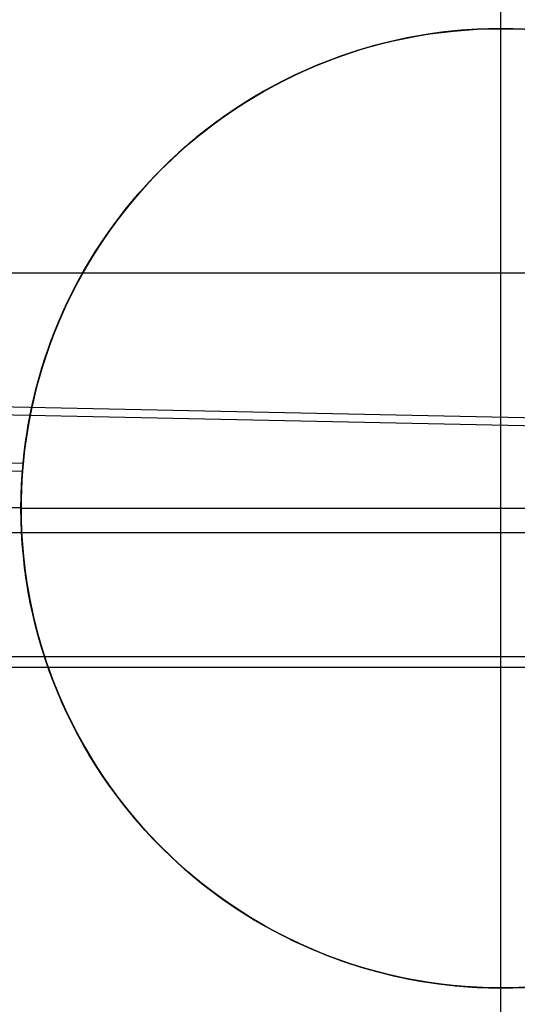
# Model space of a CAD drawing. Header units: millimetres. Extents: x -653 to -103, y 0 to 350.
# Tile 92 of 112: x -240.41 to -237.82, y 332.19 to 337.32. Entities that reach past the tile are written whole.
import ezdxf

# ---------------------------------------------------------------- set-up
doc = ezdxf.new("R2010")
doc.units = ezdxf.units.MM
doc.layers.add('Level Side Table Ferm Living', color=7, linetype='Continuous', true_color=0x000000)

msp = doc.modelspace()

# ---------------------------------------------------------------- linework, layer by layer
at = {"layer": 'Level Side Table Ferm Living'}
for p, q in [((-237.9068, 327.1479, -5.8229), (-237.9068, 342.1479, -5.8229)), ((-531.9422, 341.3751, 15.9983), (-223.8951, 334.9575, 15.9983)), ((-531.943, 341.3335, 13.9987), (-223.896, 334.9158, 13.9987)), ((-515.8515, 340.7482, 2.0013), (-240.3957, 335.0095, 2.0013)), ((-515.8792, 340.7071, 0.0017), (-240.3993, 334.968, 0.0017)), ((-238.2862, 337.2452, 2.1752), (-238.3716, 337.2306, 2.1752)), ((-238.3396, 337.2366, -0.4378), (-238.2787, 337.2465, -0.4345)), ((-238.3378, 337.2367, 2.3964), (-238.2769, 337.2466, 2.4007)), ((-238.2754, 337.2469, 0.296), (-238.3362, 337.237, 0.2929)), ((-238.2314, 337.253, 7.1752), (-238.3172, 337.2403, 7.1752)), ((-238.2314, 337.253, 2.1752), (-238.3172, 337.2403, 2.1752)), ((-238.2004, 337.2569, 2.1752), (-238.2862, 337.2452, 2.1752)), ((-238.2787, 337.2465, -0.4345), (-238.2175, 337.2549, -0.4316)), ((-238.2769, 337.2466, 2.4007), (-238.2156, 337.255, 2.4044)), ((-238.2144, 337.2552, 0.2987), (-238.2754, 337.2469, 0.296)), ((-238.1451, 337.2628, 7.1752), (-238.2314, 337.253, 7.1752)), ((-238.1451, 337.2628, 2.1752), (-238.2314, 337.253, 2.1752)), ((-238.2175, 337.2549, -0.4316), (-238.156, 337.2618, -0.4292)), ((-238.2156, 337.255, 2.4044), (-238.1541, 337.2619, 2.4076)), ((-238.1531, 337.262, 0.301), (-238.2144, 337.2552, 0.2987)), ((-238.1142, 337.2656, 2.1752), (-238.2004, 337.2569, 2.1752)), ((-238.156, 337.2618, -0.4292), (-238.0941, 337.2672, -0.4273)), ((-238.1541, 337.2619, 2.4076), (-238.0924, 337.2673, 2.4101)), ((-238.0917, 337.2673, 0.3028), (-238.1531, 337.262, 0.301)), ((-238.0586, 337.2696, 7.1752), (-238.1451, 337.2628, 7.1752)), ((-238.0586, 337.2696, 2.1752), (-238.1451, 337.2628, 2.1752)), ((-238.0278, 337.2712, 2.1752), (-238.1142, 337.2656, 2.1752)), ((-238.0941, 337.2672, -0.4273), (-238.0319, 337.2711, -0.4259)), ((-238.0924, 337.2673, 2.4101), (-238.0307, 337.2711, 2.4121)), ((-238.0301, 337.2711, 0.3043), (-238.0917, 337.2673, 0.3028)), ((-237.9719, 337.2733, 7.1752), (-238.0586, 337.2696, 7.1752)), ((-237.9719, 337.2733, 2.1752), (-238.0586, 337.2696, 2.1752)), ((-238.0319, 337.2711, -0.4259), (-237.9695, 337.2734, -0.4251)), ((-238.0307, 337.2711, 2.4121), (-237.9688, 337.2734, 2.4135)), ((-237.9685, 337.2734, 0.3053), (-238.0301, 337.2711, 0.3043)), ((-237.9413, 337.2739, 2.1752), (-238.0278, 337.2712, 2.1752)), ((-237.8851, 337.2741, 7.1752), (-237.9719, 337.2733, 7.1752)), ((-237.8851, 337.2741, 2.1752), (-237.9719, 337.2733, 2.1752)), ((-237.9695, 337.2734, -0.4251), (-237.9068, 337.2742, -0.4248)), ((-237.9688, 337.2734, 2.4135), (-237.9068, 337.2742, 2.4143)), ((-237.9068, 337.2742, 0.3059), (-237.9685, 337.2734, 0.3053)), ((-237.8547, 337.2736, 2.1752), (-237.9413, 337.2739, 2.1752)), ((-237.9068, 337.2742, -0.4248), (-237.8442, 337.2734, -0.4251)), ((-237.9068, 337.2742, 7.1752), (-237.9068, 337.2742, -0.4248)), ((-237.9068, 332.2742, 7.1752), (-237.9068, 337.2742, 7.1752)), ((-237.8452, 337.2734, 0.306), (-237.9068, 337.2742, 0.3059)), ((-237.9068, 337.2742, 2.4143), (-237.845, 337.2734, 2.4146)), ((-237.9068, 337.2742, 2.4143), (-237.9068, 337.2742, 0.3059)), ((-237.7984, 337.2718, 7.1752), (-237.8851, 337.2741, 7.1752)), ((-237.7984, 337.2718, 2.1752), (-237.8851, 337.2741, 2.1752)), ((-237.7682, 337.2703, 2.1752), (-237.8547, 337.2736, 2.1752)), ((-237.7836, 337.2711, 0.3057), (-237.8452, 337.2734, 0.306)), ((-237.845, 337.2734, 2.4146), (-237.7831, 337.2711, 2.4142)), ((-237.8442, 337.2734, -0.4251), (-237.7817, 337.2711, -0.4259)), ((-238.5788, 337.1825, -0.4557), (-238.5197, 337.1982, -0.4506)), ((-238.5784, 337.1823, 2.374), (-238.5189, 337.1981, 2.3803)), ((-238.5168, 337.1986, 0.2813), (-238.5763, 337.1829, 0.2767)), ((-238.4873, 337.2059, 7.1752), (-238.5713, 337.1842, 7.1752)), ((-238.4873, 337.2059, 2.1752), (-238.5713, 337.1842, 2.1752)), ((-238.4564, 337.213, 2.1752), (-238.5405, 337.1925, 2.1752)), ((-238.5197, 337.1982, -0.4506), (-238.4601, 337.2124, -0.4459)), ((-238.5189, 337.1981, 2.3803), (-238.4589, 337.2125, 2.3862)), ((-238.457, 337.2129, 0.2855), (-238.5168, 337.1986, 0.2813)), ((-238.4025, 337.2245, 7.1752), (-238.4873, 337.2059, 7.1752)), ((-238.4025, 337.2245, 2.1752), (-238.4873, 337.2059, 2.1752)), ((-238.4601, 337.2124, -0.4459), (-238.4, 337.2253, -0.4416)), ((-238.4589, 337.2125, 2.3862), (-238.3985, 337.2253, 2.3915)), ((-238.3967, 337.2257, 0.2894), (-238.457, 337.2129, 0.2855)), ((-238.3716, 337.2306, 2.1752), (-238.4564, 337.213, 2.1752)), ((-238.3172, 337.2403, 7.1752), (-238.4025, 337.2245, 7.1752)), ((-238.3172, 337.2403, 2.1752), (-238.4025, 337.2245, 2.1752)), ((-238.4, 337.2253, -0.4416), (-238.3396, 337.2366, -0.4378)), ((-238.3985, 337.2253, 2.3915), (-238.3378, 337.2367, 2.3964)), ((-238.3362, 337.237, 0.2929), (-238.3967, 337.2257, 0.2894)), ((-238.7064, 337.1429, 2.1752), (-238.7879, 337.1138, 2.1752)), ((-238.7541, 337.1262, 2.3522), (-238.6961, 337.1463, 2.3599)), ((-238.7533, 337.1268, -0.4732), (-238.6957, 337.1468, -0.467)), ((-238.6938, 337.1471, 0.2665), (-238.7518, 337.1271, 0.2609)), ((-238.6546, 337.1597, 7.1752), (-238.7369, 337.1323, 7.1752)), ((-238.6546, 337.1597, 2.1752), (-238.7369, 337.1323, 2.1752)), ((-238.6239, 337.1691, 2.1752), (-238.7064, 337.1429, 2.1752)), ((-238.6961, 337.1463, 2.3599), (-238.6375, 337.165, 2.3671)), ((-238.6957, 337.1468, -0.467), (-238.6375, 337.1653, -0.4611)), ((-238.6353, 337.1657, 0.2717), (-238.6938, 337.1471, 0.2665)), ((-238.5713, 337.1842, 7.1752), (-238.6546, 337.1597, 7.1752)), ((-238.5713, 337.1842, 2.1752), (-238.6546, 337.1597, 2.1752)), ((-238.6375, 337.1653, -0.4611), (-238.5788, 337.1825, -0.4557)), ((-238.6375, 337.165, 2.3671), (-238.5784, 337.1823, 2.374)), ((-238.5763, 337.1829, 0.2767), (-238.6353, 337.1657, 0.2717)), ((-238.5405, 337.1925, 2.1752), (-238.6239, 337.1691, 2.1752)), ((-238.8183, 337.1021, 7.1752), (-238.8985, 337.0691, 7.1752)), ((-238.8183, 337.1021, 2.1752), (-238.8985, 337.0691, 2.1752)), ((-238.8686, 337.0818, 2.3356), (-238.8116, 337.1047, 2.3441)), ((-238.7879, 337.1138, 2.1752), (-238.8684, 337.0819, 2.1752)), ((-238.8669, 337.0828, -0.4866), (-238.8104, 337.1055, -0.4797)), ((-238.8093, 337.1056, 0.255), (-238.8663, 337.0827, 0.2488)), ((-238.7369, 337.1323, 7.1752), (-238.8183, 337.1021, 7.1752)), ((-238.7369, 337.1323, 2.1752), (-238.8183, 337.1021, 2.1752)), ((-238.8116, 337.1047, 2.3441), (-238.7541, 337.1262, 2.3522)), ((-238.8104, 337.1055, -0.4797), (-238.7533, 337.1268, -0.4732)), ((-238.7518, 337.1271, 0.2609), (-238.8093, 337.1056, 0.255)), ((-238.9478, 337.0472, 2.1752), (-239.0259, 337.0098, 2.1752)), ((-238.9806, 337.0319, 2.3176), (-238.9249, 337.0575, 2.3268)), ((-238.9228, 337.0585, 0.2423), (-238.9785, 337.0328, 0.2356)), ((-238.9782, 337.0333, -0.5012), (-238.9229, 337.0587, -0.4938)), ((-238.8985, 337.0691, 7.1752), (-238.9776, 337.0333, 7.1752)), ((-238.8985, 337.0691, 2.1752), (-238.9776, 337.0333, 2.1752)), ((-238.8684, 337.0819, 2.1752), (-238.9478, 337.0472, 2.1752)), ((-238.9249, 337.0575, 2.3268), (-238.8686, 337.0818, 2.3356)), ((-238.9229, 337.0587, -0.4938), (-238.8669, 337.0828, -0.4866)), ((-238.8663, 337.0827, 0.2488), (-238.9228, 337.0585, 0.2423)), ((-239.0553, 336.9948, 7.1752), (-239.1317, 336.9536, 7.1752)), ((-239.0553, 336.9948, 2.1752), (-239.1317, 336.9536, 2.1752)), ((-239.0259, 337.0098, 2.1752), (-239.1026, 336.9697, 2.1752)), ((-239.0897, 336.9767, 2.2985), (-239.0355, 337.0049, 2.3082)), ((-239.0335, 337.0059, 0.2287), (-239.0879, 336.9776, 0.2216)), ((-239.0868, 336.9785, -0.517), (-239.0328, 337.0066, -0.509)), ((-238.9776, 337.0333, 7.1752), (-239.0553, 336.9948, 7.1752)), ((-238.9776, 337.0333, 2.1752), (-239.0553, 336.9948, 2.1752)), ((-239.0355, 337.0049, 2.3082), (-238.9806, 337.0319, 2.3176)), ((-238.9785, 337.0328, 0.2356), (-239.0335, 337.0059, 0.2287)), ((-239.0328, 337.0066, -0.509), (-238.9782, 337.0333, -0.5012)), ((-239.1317, 336.9536, 7.1752), (-239.2066, 336.9097, 7.1752)), ((-239.1317, 336.9536, 2.1752), (-239.2066, 336.9097, 2.1752)), ((-239.1958, 336.9163, 2.2783), (-239.1431, 336.9471, 2.2885)), ((-239.1414, 336.9481, 0.2143), (-239.1942, 336.9172, 0.2068)), ((-239.1926, 336.9184, -0.5337), (-239.1401, 336.9491, -0.5252)), ((-239.1026, 336.9697, 2.1752), (-239.1779, 336.9269, 2.1752)), ((-239.1431, 336.9471, 2.2885), (-239.0897, 336.9767, 2.2985)), ((-239.0879, 336.9776, 0.2216), (-239.1414, 336.9481, 0.2143)), ((-239.1401, 336.9491, -0.5252), (-239.0868, 336.9785, -0.517)), ((-239.2462, 336.8851, 0.1992), (-239.2974, 336.8518, 0.1914)), ((-239.2955, 336.8532, -0.5513), (-239.2445, 336.8864, -0.5424)), ((-239.2066, 336.9097, 7.1752), (-239.2799, 336.8633, 7.1752)), ((-239.2066, 336.9097, 2.1752), (-239.2799, 336.8633, 2.1752)), ((-239.1779, 336.9269, 2.1752), (-239.2517, 336.8816, 2.1752)), ((-239.2476, 336.8842, 2.268), (-239.1958, 336.9163, 2.2783)), ((-239.1942, 336.9172, 0.2068), (-239.2462, 336.8851, 0.1992)), ((-239.2445, 336.8864, -0.5424), (-239.1926, 336.9184, -0.5337)), ((-239.3239, 336.8338, 2.1752), (-239.3944, 336.7835, 2.1752)), ((-239.2799, 336.8633, 7.1752), (-239.3516, 336.8144, 7.1752)), ((-239.2799, 336.8633, 2.1752), (-239.3516, 336.8144, 2.1752)), ((-239.3488, 336.8164, 2.2468), (-239.2986, 336.8509, 2.2575)), ((-239.2974, 336.8518, 0.1914), (-239.3477, 336.8172, 0.1836)), ((-239.3458, 336.8187, -0.5603), (-239.2955, 336.8532, -0.5513)), ((-239.2517, 336.8816, 2.1752), (-239.3239, 336.8338, 2.1752)), ((-239.2986, 336.8509, 2.2575), (-239.2476, 336.8842, 2.268)), ((-239.3944, 336.7835, 2.1752), (-239.4631, 336.7307, 2.1752)), ((-239.4439, 336.7459, -0.5789), (-239.3953, 336.7829, -0.5695)), ((-239.3516, 336.8144, 7.1752), (-239.4216, 336.7631, 7.1752)), ((-239.3516, 336.8144, 2.1752), (-239.4216, 336.7631, 2.1752)), ((-239.3981, 336.7807, 2.2361), (-239.3488, 336.8164, 2.2468)), ((-239.3477, 336.8172, 0.1836), (-239.3972, 336.7814, 0.1756)), ((-239.3953, 336.7829, -0.5695), (-239.3458, 336.8187, -0.5603)), ((-239.4631, 336.7307, 2.1752), (-239.5299, 336.6757, 2.1752)), ((-239.4941, 336.7057, 2.2144), (-239.4465, 336.7438, 2.2253)), ((-239.4457, 336.7444, 0.1676), (-239.4934, 336.7062, 0.1596)), ((-239.4917, 336.7077, -0.5884), (-239.4439, 336.7459, -0.5789)), ((-239.4216, 336.7631, 7.1752), (-239.4897, 336.7093, 7.1752)), ((-239.4216, 336.7631, 2.1752), (-239.4897, 336.7093, 2.1752)), ((-239.4465, 336.7438, 2.2253), (-239.3981, 336.7807, 2.2361)), ((-239.3972, 336.7814, 0.1756), (-239.4457, 336.7444, 0.1676)), ((-239.4897, 336.7093, 7.1752), (-239.5559, 336.6532, 7.1752)), ((-239.4897, 336.7093, 2.1752), (-239.5559, 336.6532, 2.1752)), ((-239.5407, 336.6664, 2.2035), (-239.4941, 336.7057, 2.2144)), ((-239.4934, 336.7062, 0.1596), (-239.5402, 336.6669, 0.1515)), ((-239.5386, 336.6683, -0.598), (-239.4917, 336.7077, -0.5884)), ((-239.5559, 336.6532, 7.1752), (-239.6201, 336.5948, 7.1752)), ((-239.5559, 336.6532, 2.1752), (-239.6201, 336.5948, 2.1752)), ((-239.5299, 336.6757, 2.1752), (-239.5948, 336.6183, 2.1752)), ((-239.5863, 336.6261, 2.1926), (-239.5407, 336.6664, 2.2035)), ((-239.5402, 336.6669, 0.1515), (-239.586, 336.6264, 0.1435)), ((-239.5845, 336.6277, -0.6077), (-239.5386, 336.6683, -0.598)), ((-239.6201, 336.5948, 7.1752), (-239.6823, 336.5343, 7.1752)), ((-239.6201, 336.5948, 2.1752), (-239.6823, 336.5343, 2.1752)), ((-239.6308, 336.5847, 0.1354), (-239.6746, 336.5419, 0.1274)), ((-239.6746, 336.5419, 2.171), (-239.6309, 336.5846, 2.1818)), ((-239.6737, 336.5429, -0.6273), (-239.6296, 336.5859, -0.6175)), ((-239.5948, 336.6183, 2.1752), (-239.6576, 336.5588, 2.1752)), ((-239.6309, 336.5846, 2.1818), (-239.5863, 336.6261, 2.1926)), ((-239.586, 336.6264, 0.1435), (-239.6308, 336.5847, 0.1354)), ((-239.6296, 336.5859, -0.6175), (-239.5845, 336.6277, -0.6077)), ((-239.6823, 336.5343, 7.1752), (-239.7423, 336.4716, 7.1752)), ((-239.6823, 336.5343, 2.1752), (-239.7423, 336.4716, 2.1752)), ((-239.7167, 336.4988, -0.6371), (-239.6737, 336.5429, -0.6273)), ((-239.6746, 336.5419, 0.1274), (-239.7135, 336.5022, 0.1202)), ((-239.7124, 336.5033, 2.1615), (-239.6746, 336.5419, 2.171)), ((-239.7586, 336.4538, -0.6469), (-239.7167, 336.4988, -0.6371)), ((-239.7135, 336.5022, 0.1202), (-239.7514, 336.4617, 0.1131)), ((-239.7493, 336.464, 2.1522), (-239.7124, 336.5033, 2.1615)), ((-239.8204, 336.3831, 2.134), (-239.7853, 336.4239, 2.143)), ((-239.7423, 336.4716, 7.1752), (-239.8001, 336.4069, 7.1752)), ((-239.7423, 336.4716, 2.1752), (-239.8001, 336.4069, 2.1752)), ((-239.7993, 336.4078, -0.6565), (-239.7586, 336.4538, -0.6469)), ((-239.7514, 336.4617, 0.1131), (-239.7883, 336.4204, 0.1061)), ((-239.7853, 336.4239, 2.143), (-239.7493, 336.464, 2.1522)), ((-239.8243, 336.3784, 0.0993), (-239.8593, 336.3356, 0.0926)), ((-239.8001, 336.4069, 7.1752), (-239.8556, 336.3402, 7.1752)), ((-239.8001, 336.4069, 2.1752), (-239.8556, 336.3402, 2.1752)), ((-239.8546, 336.3415, 2.1252), (-239.8204, 336.3831, 2.134)), ((-239.8388, 336.3609, -0.666), (-239.7993, 336.4078, -0.6565)), ((-239.7883, 336.4204, 0.1061), (-239.8243, 336.3784, 0.0993)), ((-239.8556, 336.3402, 7.1752), (-239.9088, 336.2716, 7.1752)), ((-239.8556, 336.3402, 2.1752), (-239.9088, 336.2716, 2.1752)), ((-239.8593, 336.3356, 0.0926), (-239.8933, 336.2922, 0.086)), ((-239.8878, 336.2993, 2.1166), (-239.8546, 336.3415, 2.1252)), ((-239.8771, 336.3132, -0.6754), (-239.8388, 336.3609, -0.666)), ((-239.9088, 336.2716, 7.1752), (-239.9595, 336.2012, 7.1752)), ((-239.9088, 336.2716, 2.1752), (-239.9595, 336.2012, 2.1752)), ((-239.8933, 336.2922, 0.086), (-239.9263, 336.248, 0.0796)), ((-239.9202, 336.2564, 2.1081), (-239.8878, 336.2993, 2.1166)), ((-239.9141, 336.2646, -0.6846), (-239.8771, 336.3132, -0.6754)), ((-239.9263, 336.248, 0.0796), (-239.9583, 336.2032, 0.0734)), ((-239.9515, 336.2129, 2.0999), (-239.9202, 336.2564, 2.1081)), ((-239.95, 336.2151, -0.6937), (-239.9141, 336.2646, -0.6846)), ((-240.0114, 336.1239, 2.0842), (-239.982, 336.1687, 2.0919)), ((-239.9595, 336.2012, 7.1752), (-240.0078, 336.1291, 7.1752)), ((-239.9595, 336.2012, 2.1752), (-240.0078, 336.1291, 2.1752)), ((-239.9583, 336.2032, 0.0734), (-239.9893, 336.1577, 0.0673)), ((-239.9845, 336.1649, -0.7026), (-239.95, 336.2151, -0.6937)), ((-239.982, 336.1687, 2.0919), (-239.9515, 336.2129, 2.0999)), ((-240.0078, 336.1291, 7.1752), (-240.0536, 336.0554, 7.1752)), ((-240.0078, 336.1291, 2.1752), (-240.0536, 336.0554, 2.1752)), ((-240.0399, 336.0785, 2.0767), (-240.0114, 336.1239, 2.0842)), ((-239.9893, 336.1577, 0.0673), (-240.0192, 336.1115, 0.0615)), ((-240.0178, 336.1138, -0.7113), (-239.9845, 336.1649, -0.7026)), ((-240.0481, 336.0647, 0.0558), (-240.076, 336.0174, 0.0504)), ((-240.0674, 336.0325, 2.0694), (-240.0399, 336.0785, 2.0767)), ((-240.0499, 336.062, -0.7198), (-240.0178, 336.1138, -0.7113)), ((-240.0192, 336.1115, 0.0615), (-240.0481, 336.0647, 0.0558)), ((-240.076, 336.0174, 0.0504), (-240.1028, 335.9694, 0.0451)), ((-240.0536, 336.0554, 7.1752), (-240.0968, 335.9801, 7.1752)), ((-240.0536, 336.0554, 2.1752), (-240.0968, 335.9801, 2.1752)), ((-240.0939, 335.9858, 2.0625), (-240.0674, 336.0325, 2.0694)), ((-240.0806, 336.0094, -0.728), (-240.0499, 336.062, -0.7198)), ((-148.9374, 336, 440), (-531.9374, 336, 440)), ((-240.0968, 335.9801, 7.1752), (-240.1373, 335.9034, 7.1752)), ((-240.0968, 335.9801, 2.1752), (-240.1373, 335.9034, 2.1752)), ((-240.1028, 335.9694, 0.0451), (-240.1286, 335.9208, 0.0401)), ((-240.1194, 335.9387, 2.0558), (-240.0939, 335.9858, 2.0625)), ((-240.1101, 335.9561, -0.7361), (-240.0806, 336.0094, -0.728)), ((-240.1286, 335.9208, 0.0401), (-240.1533, 335.8717, 0.0354)), ((-240.1439, 335.8909, 2.0495), (-240.1194, 335.9387, 2.0558)), ((-240.1382, 335.9022, -0.7438), (-240.1101, 335.9561, -0.7361)), ((-240.1533, 335.8717, 0.0354), (-240.1768, 335.8221, 0.0309)), ((-240.1373, 335.9034, 7.1752), (-240.1752, 335.8253, 7.1752)), ((-240.1373, 335.9034, 2.1752), (-240.1752, 335.8253, 2.1752)), ((-240.1673, 335.8427, 2.0435), (-240.1439, 335.8909, 2.0495)), ((-240.165, 335.8475, -0.7514), (-240.1382, 335.9022, -0.7438)), ((-240.1752, 335.8253, 7.1752), (-240.2103, 335.7459, 7.1752)), ((-240.1752, 335.8253, 2.1752), (-240.2103, 335.7459, 2.1752)), ((-240.1768, 335.8221, 0.0309), (-240.1993, 335.7719, 0.0266)), ((-240.1905, 335.7922, -0.7586), (-240.165, 335.8475, -0.7514)), ((-240.1897, 335.7939, 2.0378), (-240.1673, 335.8427, 2.0435)), ((-240.1993, 335.7719, 0.0266), (-240.2207, 335.7212, 0.0227)), ((-240.2146, 335.7363, -0.7655), (-240.1905, 335.7922, -0.7586)), ((-240.2111, 335.7446, 2.0324), (-240.1897, 335.7939, 2.0378)), ((-240.2103, 335.7459, 7.1752), (-240.2426, 335.6654, 7.1752)), ((-240.2103, 335.7459, 2.1752), (-240.2426, 335.6654, 2.1752)), ((-240.2207, 335.7212, 0.0227), (-240.241, 335.67, 0.019)), ((-240.2374, 335.6798, -0.7722), (-240.2146, 335.7363, -0.7655)), ((-240.2315, 335.6948, 2.0274), (-240.2111, 335.7446, 2.0324)), ((-240.2426, 335.6654, 7.1752), (-240.2721, 335.5838, 7.1752)), ((-240.2426, 335.6654, 2.1752), (-240.2721, 335.5838, 2.1752)), ((-240.241, 335.67, 0.019), (-240.2602, 335.6184, 0.0156)), ((-240.2588, 335.6227, -0.7785), (-240.2374, 335.6798, -0.7722)), ((-240.2507, 335.6445, 2.0228), (-240.2315, 335.6948, 2.0274)), ((-240.2788, 335.5651, -0.7845), (-240.2588, 335.6227, -0.7785)), ((-240.2602, 335.6184, 0.0156), (-240.2782, 335.5663, 0.0125)), ((-240.2689, 335.5938, 2.0186), (-240.2507, 335.6445, 2.0228)), ((-240.2721, 335.5838, 7.1752), (-240.2988, 335.5012, 7.1752)), ((-240.2721, 335.5838, 2.1752), (-240.2988, 335.5012, 2.1752)), ((-240.2974, 335.5069, -0.7901), (-240.2788, 335.5651, -0.7845)), ((-240.2782, 335.5663, 0.0125), (-240.2951, 335.5137, 0.0098)), ((-240.2861, 335.5426, 2.0148), (-240.2689, 335.5938, 2.0186)), ((-240.2988, 335.5012, 7.1752), (-240.3226, 335.4177, 7.1752)), ((-240.2988, 335.5012, 2.1752), (-240.3226, 335.4177, 2.1752)), ((-240.3145, 335.4482, -0.7953), (-240.2974, 335.5069, -0.7901)), ((-240.2951, 335.5137, 0.0098), (-240.3109, 335.4608, 0.0073)), ((-240.3021, 335.491, 2.0114), (-240.2861, 335.5426, 2.0148)), ((-240.3303, 335.3891, -0.8002), (-240.3145, 335.4482, -0.7953)), ((-240.3109, 335.4608, 0.0073), (-240.3255, 335.4074, 0.0052)), ((-240.317, 335.439, 2.0084), (-240.3021, 335.491, 2.0114)), ((-240.3226, 335.4177, 7.1752), (-240.3435, 335.3335, 7.1752)), ((-240.3226, 335.4177, 2.1752), (-240.3435, 335.3335, 2.1752)), ((-240.3255, 335.4074, 0.0052), (-240.3389, 335.3536, 0.0035)), ((-240.3308, 335.3866, 2.0058), (-240.317, 335.439, 2.0084)), ((-240.3389, 335.3536, 0.0035), (-240.3511, 335.2995, 0.0021)), ((-240.3446, 335.3295, -0.8047), (-240.3303, 335.3891, -0.8002)), ((-240.3435, 335.3337, 2.0037), (-240.3308, 335.3866, 2.0058)), ((-240.3511, 335.2995, 0.0021), (-240.3622, 335.245, 0.001)), ((-240.3435, 335.3335, 7.1752), (-240.3614, 335.2486, 7.1752)), ((-240.3435, 335.3335, 2.1752), (-240.3614, 335.2486, 2.1752)), ((-240.3575, 335.2694, -0.8088), (-240.3446, 335.3295, -0.8047)), ((-240.3551, 335.2805, 2.0021), (-240.3435, 335.3337, 2.0037)), ((-240.3614, 335.2486, 7.1752), (-240.3764, 335.1631, 7.1752)), ((-240.3614, 335.2486, 2.1752), (-240.3764, 335.1631, 2.1752)), ((-240.3622, 335.245, 0.001), (-240.372, 335.1902, 0.0004)), ((-240.3689, 335.209, -0.8124), (-240.3575, 335.2694, -0.8088)), ((-240.3656, 335.227, 2.0009), (-240.3551, 335.2805, 2.0021)), ((-240.3789, 335.1481, -0.8156), (-240.3689, 335.209, -0.8124)), ((-240.3748, 335.1731, 2.0002), (-240.3656, 335.227, 2.0009)), ((-240.3764, 335.1631, 7.1752), (-240.3884, 335.0772, 7.1752)), ((-240.3764, 335.1631, 2.1752), (-240.3884, 335.0772, 2.1752)), ((-240.3873, 335.0869, -0.8184), (-240.3789, 335.1481, -0.8156)), ((-240.383, 335.1189, 2.0001), (-240.3748, 335.1731, 2.0002)), ((-240.372, 335.1902, 0.0004), (-240.3807, 335.1351, 0.0001)), ((-240.3899, 335.0644, 2.0004), (-240.383, 335.1189, 2.0001)), ((-240.3807, 335.1351, 0.0001), (-240.3881, 335.0797, 0.0002)), ((-240.3884, 335.0772, 7.1752), (-240.3974, 334.9909, 7.1752)), ((-240.3884, 335.0772, 2.1752), (-240.3974, 334.9909, 2.1752)), ((-240.3957, 335.0095, 2.0013), (-240.3899, 335.0644, 2.0004)), ((-240.3943, 335.0254, -0.8206), (-240.3873, 335.0869, -0.8184)), ((-240.3881, 335.0797, 0.0002), (-240.3943, 335.0239, 0.0008)), ((-240.3974, 334.9909, 7.1752), (-240.4035, 334.9043, 7.1752)), ((-240.3974, 334.9909, 2.1752), (-240.4035, 334.9043, 2.1752)), ((-240.4006, 334.9508, 2.0028), (-240.3957, 335.0095, 2.0013)), ((-240.3997, 334.9635, -0.8225), (-240.3943, 335.0254, -0.8206)), ((-240.3943, 335.0239, 0.0008), (-240.3993, 334.968, 0.0017)), ((-240.4041, 334.8919, 2.0049), (-240.4006, 334.9508, 2.0028)), ((-240.4036, 334.9013, -0.8238), (-240.3997, 334.9635, -0.8225)), ((-240.3993, 334.968, 0.0017), (-240.4026, 334.9196, 0.0029)), ((-240.4035, 334.9043, 7.1752), (-240.4065, 334.8176, 7.1752)), ((-240.4035, 334.9043, 2.1752), (-240.4065, 334.8176, 2.1752)), ((-240.4061, 334.8331, 2.0076), (-240.4041, 334.8919, 2.0049)), ((-240.406, 334.8389, -0.8246), (-240.4036, 334.9013, -0.8238)), ((-240.4026, 334.9196, 0.0029), (-240.405, 334.8711, 0.0043)), ((-240.4068, 334.7762, -0.8248), (-240.406, 334.8389, -0.8246)), ((-240.4068, 334.7742, 2.0108), (-240.4061, 334.8331, 2.0076)), ((-240.405, 334.8711, 0.0043), (-240.4064, 334.8227, 0.0061)), ((-240.4064, 334.8227, 0.0061), (-240.4068, 334.7742, 0.0081)), ((-240.4065, 334.8176, 7.1752), (-240.4065, 334.7308, 7.1752)), ((-240.4065, 334.8176, 2.1752), (-240.4065, 334.7308, 2.1752)), ((-240.4068, 334.7762, -0.8248), (-245.4057, 334.7762, -0.8248)), ((-240.4061, 334.7134, -0.8246), (-240.4068, 334.7762, -0.8248)), ((-240.4068, 334.7742, 7.1752), (-240.4068, 334.7742, -0.8248)), ((-240.4068, 334.7742, 7.1752), (-235.4068, 334.7742, 7.1752)), ((-240.4068, 334.7742, 0.0081), (-240.4061, 334.7114, 0.0112)), ((-240.406, 334.7107, 2.015), (-240.4068, 334.7742, 2.0108)), ((-240.4068, 334.7742, 2.0108), (-240.4068, 334.7742, 0.0081)), ((-240.4065, 334.7308, 7.1752), (-240.4035, 334.6441, 7.1752)), ((-240.4065, 334.7308, 2.1752), (-240.4035, 334.6441, 2.1752)), ((-240.4038, 334.6509, -0.8238), (-240.4061, 334.7134, -0.8246)), ((-240.4061, 334.7114, 0.0112), (-240.4037, 334.6488, 0.0148)), ((-240.4037, 334.6476, 2.0199), (-240.406, 334.7107, 2.015)), ((-245.4068, 334.6479, -5.8229), (-230.4068, 334.6479, -5.8229)), ((-240.4, 334.5886, -0.8224), (-240.4038, 334.6509, -0.8238)), ((-240.4037, 334.6488, 0.0148), (-240.3998, 334.5865, 0.019)), ((-240.3997, 334.5848, 2.0254), (-240.4037, 334.6476, 2.0199)), ((-240.4035, 334.6441, 7.1752), (-240.3974, 334.5575, 7.1752)), ((-240.4035, 334.6441, 2.1752), (-240.3974, 334.5575, 2.1752)), ((-240.3946, 334.5267, -0.8206), (-240.4, 334.5886, -0.8224)), ((-240.3998, 334.5865, 0.019), (-240.3944, 334.5245, 0.0236)), ((-240.3943, 334.5224, 2.0317), (-240.3997, 334.5848, 2.0254)), ((-240.3974, 334.5575, 7.1752), (-240.3884, 334.4712, 7.1752)), ((-240.3974, 334.5575, 2.1752), (-240.3884, 334.4712, 2.1752)), ((-240.3878, 334.465, -0.8184), (-240.3946, 334.5267, -0.8206)), ((-240.3944, 334.5245, 0.0236), (-240.3875, 334.4628, 0.0286)), ((-240.3872, 334.4603, 2.0385), (-240.3943, 334.5224, 2.0317)), ((-240.3884, 334.4712, 7.1752), (-240.3764, 334.3852, 7.1752)), ((-240.3884, 334.4712, 2.1752), (-240.3764, 334.3852, 2.1752)), ((-240.3794, 334.4037, -0.8156), (-240.3878, 334.465, -0.8184)), ((-240.3875, 334.4628, 0.0286), (-240.3791, 334.4015, 0.0342)), ((-240.3787, 334.3986, 2.0459), (-240.3872, 334.4603, 2.0385)), ((-240.3695, 334.3427, -0.8124), (-240.3794, 334.4037, -0.8156)), ((-240.3791, 334.4015, 0.0342), (-240.3691, 334.3406, 0.0401)), ((-240.3687, 334.3374, 2.054), (-240.3787, 334.3986, 2.0459)), ((-240.3764, 334.3852, 7.1752), (-240.3614, 334.2998, 7.1752)), ((-240.3764, 334.3852, 2.1752), (-240.3614, 334.2998, 2.1752)), ((-240.3582, 334.2821, -0.8087), (-240.3695, 334.3427, -0.8124)), ((-240.3691, 334.3406, 0.0401), (-240.3577, 334.28, 0.0465)), ((-240.3572, 334.2765, 2.0626), (-240.3687, 334.3374, 2.054)), ((-240.3614, 334.2998, 7.1752), (-240.3435, 334.2149, 7.1752)), ((-240.3614, 334.2998, 2.1752), (-240.3435, 334.2149, 2.1752)), ((-240.3453, 334.222, -0.8046), (-240.3582, 334.2821, -0.8087)), ((-240.3577, 334.28, 0.0465), (-240.3448, 334.2199, 0.0533)), ((-240.3442, 334.2162, 2.0717), (-240.3572, 334.2765, 2.0626)), ((-240.3311, 334.1623, -0.8001), (-240.3453, 334.222, -0.8046)), ((-240.3448, 334.2199, 0.0533), (-240.3305, 334.1602, 0.0605)), ((-240.3297, 334.1563, 2.0814), (-240.3442, 334.2162, 2.0717)), ((-240.3435, 334.2149, 7.1752), (-240.3226, 334.1306, 7.1752)), ((-240.3435, 334.2149, 2.1752), (-240.3226, 334.1306, 2.1752)), ((-240.3153, 334.103, -0.7952), (-240.3311, 334.1623, -0.8001)), ((-240.3305, 334.1602, 0.0605), (-240.3148, 334.101, 0.068)), ((-240.3138, 334.097, 2.0916), (-240.3297, 334.1563, 2.0814)), ((-240.3226, 334.1306, 7.1752), (-240.2988, 334.0472, 7.1752)), ((-240.3226, 334.1306, 2.1752), (-240.2988, 334.0472, 2.1752)), ((-240.2982, 334.0442, -0.79), (-240.3153, 334.103, -0.7952)), ((-240.3148, 334.101, 0.068), (-240.2976, 334.0422, 0.0759)), ((-240.2965, 334.0381, 2.1022), (-240.3138, 334.097, 2.0916)), ((-240.2988, 334.0472, 7.1752), (-240.2721, 333.9646, 7.1752)), ((-240.2988, 334.0472, 2.1752), (-240.2721, 333.9646, 2.1752)), ((-240.2796, 333.9859, -0.7843), (-240.2982, 334.0442, -0.79)), ((-240.2976, 334.0422, 0.0759), (-240.279, 333.984, 0.0841)), ((-240.2778, 333.9799, 2.1134), (-240.2965, 334.0381, 2.1022)), ((-223.9374, 334, 223), (-606.9374, 334, 223)), ((-223.9374, 334, 225), (-606.9374, 334, 225)), ((-223.9374, 334, 224), (-606.9374, 334, 224)), ((-148.9374, 334, 440), (-531.9374, 334, 440)), ((-240.2597, 333.9282, -0.7783), (-240.2796, 333.9859, -0.7843)), ((-240.279, 333.984, 0.0841), (-240.259, 333.9263, 0.0927)), ((-240.2577, 333.9222, 2.1249), (-240.2778, 333.9799, 2.1134)), ((-240.2721, 333.9646, 7.1752), (-240.2426, 333.883, 7.1752)), ((-240.2721, 333.9646, 2.1752), (-240.2426, 333.883, 2.1752)), ((-223.9374, 333.9435, 215.9488), (-606.9374, 333.9435, 215.9489)), ((-240.2383, 333.871, -0.772), (-240.2597, 333.9282, -0.7783)), ((-240.259, 333.9263, 0.0927), (-240.2376, 333.8692, 0.1016)), ((-240.2362, 333.865, 2.1369), (-240.2577, 333.9222, 2.1249)), ((-240.2426, 333.883, 7.1752), (-240.2103, 333.8025, 7.1752)), ((-240.2426, 333.883, 2.1752), (-240.2103, 333.8025, 2.1752)), ((-240.2156, 333.8143, -0.7653), (-240.2383, 333.871, -0.772)), ((-240.2376, 333.8692, 0.1016), (-240.2148, 333.8126, 0.1108)), ((-240.2133, 333.8086, 2.1493), (-240.2362, 333.865, 2.1369)), ((-240.1915, 333.7583, -0.7584), (-240.2156, 333.8143, -0.7653)), ((-240.2148, 333.8126, 0.1108), (-240.1907, 333.7567, 0.1202)), ((-240.1891, 333.7527, 2.162), (-240.2133, 333.8086, 2.1493)), ((-240.2103, 333.8025, 7.1752), (-240.1752, 333.7231, 7.1752)), ((-240.2103, 333.8025, 2.1752), (-240.1752, 333.7231, 2.1752)), ((-240.166, 333.7029, -0.7511), (-240.1915, 333.7583, -0.7584)), ((-240.1907, 333.7567, 0.1202), (-240.1652, 333.7014, 0.1299)), ((-240.1636, 333.6975, 2.1752), (-240.1891, 333.7527, 2.162)), ((-240.1752, 333.7231, 7.1752), (-240.1373, 333.645, 7.1752)), ((-240.1752, 333.7231, 2.1752), (-240.1373, 333.645, 2.1752)), ((-240.1392, 333.6482, -0.7436), (-240.166, 333.7029, -0.7511)), ((-240.1652, 333.7014, 0.1299), (-240.1384, 333.6467, 0.1398)), ((-240.1367, 333.643, 2.1886), (-240.1636, 333.6975, 2.1752)), ((-240.1601, 333.6912, 2.1752), (-240.1215, 333.6142, 2.1752)), ((-240.1111, 333.5941, -0.7358), (-240.1392, 333.6482, -0.7436)), ((-240.1384, 333.6467, 0.1398), (-240.1103, 333.5928, 0.15)), ((-240.1373, 333.645, 7.1752), (-240.0968, 333.5683, 7.1752)), ((-240.1373, 333.645, 2.1752), (-240.0968, 333.5683, 2.1752)), ((-240.1086, 333.5892, 2.2024), (-240.1367, 333.643, 2.1886)), ((-240.1215, 333.6142, 2.1752), (-240.0802, 333.5387, 2.1752)), ((-240.0816, 333.5407, -0.7277), (-240.1111, 333.5941, -0.7358)), ((-240.1103, 333.5928, 0.15), (-240.0809, 333.5395, 0.1604)), ((-240.0791, 333.5361, 2.2164), (-240.1086, 333.5892, 2.2024)), ((-240.0968, 333.5683, 7.1752), (-240.0536, 333.493, 7.1752)), ((-240.0968, 333.5683, 2.1752), (-240.0536, 333.493, 2.1752)), ((-240.0509, 333.488, -0.7194), (-240.0816, 333.5407, -0.7277)), ((-240.0809, 333.5395, 0.1604), (-240.0502, 333.4869, 0.171)), ((-240.0802, 333.5387, 2.1752), (-240.0364, 333.4646, 2.1752)), ((-240.0484, 333.4838, 2.2307), (-240.0791, 333.5361, 2.2164)), ((-240.0536, 333.493, 7.1752), (-240.0078, 333.4193, 7.1752)), ((-240.0536, 333.493, 2.1752), (-240.0078, 333.4193, 2.1752)), ((-240.0188, 333.4361, -0.7109), (-240.0509, 333.488, -0.7194)), ((-240.0502, 333.4869, 0.171), (-240.0182, 333.4351, 0.1817)), ((-240.0164, 333.4322, 2.2453), (-240.0484, 333.4838, 2.2307)), ((-240.0364, 333.4646, 2.1752), (-239.99, 333.392, 2.1752)), ((-239.9855, 333.385, -0.7021), (-240.0188, 333.4361, -0.7109)), ((-240.0182, 333.4351, 0.1817), (-239.9849, 333.3841, 0.1927)), ((-239.9832, 333.3814, 2.2601), (-240.0164, 333.4322, 2.2453)), ((-240.0078, 333.4193, 7.1752), (-239.9595, 333.3472, 7.1752)), ((-240.0078, 333.4193, 2.1752), (-239.9595, 333.3472, 2.1752)), ((-239.99, 333.392, 2.1752), (-239.9412, 333.3211, 2.1752)), ((-239.9509, 333.3346, -0.6932), (-239.9855, 333.385, -0.7021)), ((-239.9849, 333.3841, 0.1927), (-239.9504, 333.3338, 0.2037)), ((-239.9488, 333.3315, 2.2751), (-239.9832, 333.3814, 2.2601)), ((-239.9595, 333.3472, 7.1752), (-239.9088, 333.2768, 7.1752)), ((-239.9595, 333.3472, 2.1752), (-239.9088, 333.2768, 2.1752)), ((-239.9151, 333.2851, -0.6841), (-239.9509, 333.3346, -0.6932)), ((-239.9504, 333.3338, 0.2037), (-239.9146, 333.2844, 0.2149)), ((-239.9131, 333.2824, 2.2903), (-239.9488, 333.3315, 2.2751)), ((-239.9412, 333.3211, 2.1752), (-239.89, 333.2519, 2.1752)), ((-239.878, 333.2364, -0.6749), (-239.9151, 333.2851, -0.6841)), ((-239.9146, 333.2844, 0.2149), (-239.8776, 333.2358, 0.2262)), ((-239.8763, 333.2341, 2.3057), (-239.9131, 333.2824, 2.2903)), ((-239.9088, 333.2768, 7.1752), (-239.8556, 333.2082, 7.1752)), ((-239.9088, 333.2768, 2.1752), (-239.8556, 333.2082, 2.1752)), ((-239.89, 333.2519, 2.1752), (-239.8364, 333.1845, 2.1752)), ((-239.8397, 333.1885, -0.6654), (-239.878, 333.2364, -0.6749)), ((-239.8776, 333.2358, 0.2262), (-239.8394, 333.1881, 0.2377)), ((-239.8382, 333.1867, 2.3212), (-239.8763, 333.2341, 2.3057)), ((-239.8556, 333.2082, 7.1752), (-239.8001, 333.1415, 7.1752)), ((-239.8556, 333.2082, 2.1752), (-239.8001, 333.1415, 2.1752)), ((-239.8002, 333.1415, -0.6559), (-239.8397, 333.1885, -0.6654)), ((-239.8394, 333.1881, 0.2377), (-239.8, 333.1413, 0.2492)), ((-239.799, 333.1402, 2.3368), (-239.8382, 333.1867, 2.3212)), ((-239.8364, 333.1845, 2.1752), (-239.7805, 333.1191, 2.1752)), ((-239.7594, 333.0955, -0.6462), (-239.8002, 333.1415, -0.6559)), ((-239.8001, 333.1415, 7.1752), (-239.7423, 333.0768, 7.1752)), ((-239.8001, 333.1415, 2.1752), (-239.7423, 333.0768, 2.1752)), ((-239.8, 333.1413, 0.2492), (-239.7593, 333.0954, 0.2607)), ((-239.7587, 333.0947, 2.3526), (-239.799, 333.1402, 2.3368)), ((-239.7805, 333.1191, 2.1752), (-239.7224, 333.0555, 2.1752)), ((-239.7175, 333.0504, -0.6364), (-239.7594, 333.0955, -0.6462)), ((-239.7593, 333.0954, 0.2607), (-239.7176, 333.0504, 0.2723)), ((-239.7172, 333.0501, 2.3684), (-239.7587, 333.0947, 2.3526)), ((-239.7423, 333.0768, 7.1752), (-239.6823, 333.0141, 7.1752)), ((-239.7423, 333.0768, 2.1752), (-239.6823, 333.0141, 2.1752)), ((-239.7224, 333.0555, 2.1752), (-239.6621, 332.994, 2.1752)), ((-239.7176, 333.0504, 0.2723), (-239.6746, 333.0064, 0.284)), ((-239.6744, 333.0062, -0.6266), (-239.7175, 333.0504, -0.6364)), ((-239.6746, 333.0064, 2.3842), (-239.7172, 333.0501, 2.3684)), ((-239.6823, 333.0141, 7.1752), (-239.6201, 332.9535, 7.1752)), ((-239.6823, 333.0141, 2.1752), (-239.6201, 332.9535, 2.1752)), ((-239.6746, 333.0064, 0.284), (-239.6311, 332.9639, 0.2955)), ((-239.6315, 332.9643, 2.3999), (-239.6746, 333.0064, 2.3842)), ((-239.6303, 332.9632, -0.6167), (-239.6744, 333.0062, -0.6266)), ((-239.6621, 332.994, 2.1752), (-239.5998, 332.9346, 2.1752)), ((-239.5873, 332.9232, 2.4155), (-239.6315, 332.9643, 2.3999)), ((-239.6311, 332.9639, 0.2955), (-239.5865, 332.9225, 0.3069)), ((-239.5853, 332.9213, -0.6069), (-239.6303, 332.9632, -0.6167)), ((-239.6201, 332.9535, 7.1752), (-239.5559, 332.8952, 7.1752)), ((-239.6201, 332.9535, 2.1752), (-239.5559, 332.8952, 2.1752)), ((-239.5998, 332.9346, 2.1752), (-239.5355, 332.8774, 2.1752)), ((-239.5421, 332.8832, 2.431), (-239.5873, 332.9232, 2.4155)), ((-239.5865, 332.9225, 0.3069), (-239.541, 332.8822, 0.3183)), ((-239.5393, 332.8807, -0.5972), (-239.5853, 332.9213, -0.6069)), ((-239.5559, 332.8952, 7.1752), (-239.4897, 332.8391, 7.1752)), ((-239.5559, 332.8952, 2.1752), (-239.4897, 332.8391, 2.1752)), ((-239.496, 332.8443, 2.4464), (-239.5421, 332.8832, 2.431)), ((-239.541, 332.8822, 0.3183), (-239.4945, 332.843, 0.3295)), ((-239.4924, 332.8412, -0.5876), (-239.5393, 332.8807, -0.5972)), ((-239.5355, 332.8774, 2.1752), (-239.4692, 332.8225, 2.1752)), ((-239.4489, 332.8065, 2.4616), (-239.496, 332.8443, 2.4464)), ((-239.4945, 332.843, 0.3295), (-239.447, 332.8049, 0.3405)), ((-239.4446, 332.803, -0.578), (-239.4924, 332.8412, -0.5876)), ((-239.4897, 332.8391, 7.1752), (-239.4216, 332.7853, 7.1752)), ((-239.4897, 332.8391, 2.1752), (-239.4216, 332.7853, 2.1752)), ((-239.4692, 332.8225, 2.1752), (-239.4011, 332.7699, 2.1752)), ((-239.4009, 332.7698, 2.4766), (-239.4489, 332.8065, 2.4616)), ((-239.447, 332.8049, 0.3405), (-239.3986, 332.7681, 0.3514)), ((-239.396, 332.7659, -0.5687), (-239.4446, 332.803, -0.578)), ((-239.4216, 332.7853, 7.1752), (-239.3516, 332.7339, 7.1752)), ((-239.4216, 332.7853, 2.1752), (-239.3516, 332.7339, 2.1752)), ((-239.4011, 332.7699, 2.1752), (-239.3312, 332.7196, 2.1752)), ((-239.352, 332.7342, 2.4914), (-239.4009, 332.7698, 2.4766)), ((-239.3986, 332.7681, 0.3514), (-239.3494, 332.7323, 0.3622)), ((-239.3465, 332.7301, -0.5594), (-239.396, 332.7659, -0.5687)), ((-239.3022, 332.6998, 2.5059), (-239.352, 332.7342, 2.4914)), ((-239.3516, 332.7339, 7.1752), (-239.2799, 332.685, 7.1752)), ((-239.3516, 332.7339, 2.1752), (-239.2799, 332.685, 2.1752)), ((-239.3494, 332.7323, 0.3622), (-239.2992, 332.6978, 0.3727)), ((-239.2962, 332.6956, -0.5503), (-239.3465, 332.7301, -0.5594)), ((-239.3312, 332.7196, 2.1752), (-239.2596, 332.6718, 2.1752)), ((-239.2515, 332.6666, 2.5201), (-239.3022, 332.6998, 2.5059)), ((-239.2992, 332.6978, 0.3727), (-239.2482, 332.6645, 0.3829)), ((-239.2451, 332.6623, -0.5414), (-239.2962, 332.6956, -0.5503)), ((-239.2799, 332.685, 7.1752), (-239.2066, 332.6386, 7.1752)), ((-239.2799, 332.685, 2.1752), (-239.2066, 332.6386, 2.1752)), ((-239.2596, 332.6718, 2.1752), (-239.1864, 332.6264, 2.1752)), ((-239.2, 332.6346, 2.534), (-239.2515, 332.6666, 2.5201)), ((-239.2482, 332.6645, 0.3829), (-239.1964, 332.6324, 0.393)), ((-239.1933, 332.6303, -0.5327), (-239.2451, 332.6623, -0.5414)), ((-239.2066, 332.6386, 7.1752), (-239.1317, 332.5948, 7.1752)), ((-239.2066, 332.6386, 2.1752), (-239.1317, 332.5948, 2.1752)), ((-239.1476, 332.6038, 2.5476), (-239.2, 332.6346, 2.534)), ((-239.1964, 332.6324, 0.393), (-239.1438, 332.6016, 0.4027)), ((-239.1407, 332.5996, -0.5242), (-239.1933, 332.6303, -0.5327)), ((-239.1864, 332.6264, 2.1752), (-239.1117, 332.5837, 2.1752)), ((-239.0944, 332.5742, 2.5607), (-239.1476, 332.6038, 2.5476)), ((-239.1438, 332.6016, 0.4027), (-239.0903, 332.572, 0.4122)), ((-239.0874, 332.5702, -0.516), (-239.1407, 332.5996, -0.5242)), ((-239.1317, 332.5948, 7.1752), (-239.0553, 332.5536, 7.1752)), ((-239.1317, 332.5948, 2.1752), (-239.0553, 332.5536, 2.1752)), ((-239.1117, 332.5837, 2.1752), (-239.0355, 332.5435, 2.1752)), ((-239.0404, 332.5459, 2.5735), (-239.0944, 332.5742, 2.5607)), ((-239.0903, 332.572, 0.4122), (-239.0361, 332.5437, 0.4213)), ((-239.0334, 332.5421, -0.5079), (-239.0874, 332.5702, -0.516)), ((-239.0553, 332.5536, 7.1752), (-238.9776, 332.5151, 7.1752)), ((-239.0553, 332.5536, 2.1752), (-238.9776, 332.5151, 2.1752)), ((-238.9856, 332.5189, 2.5857), (-239.0404, 332.5459, 2.5735)), ((-239.0361, 332.5437, 0.4213), (-238.9811, 332.5168, 0.4301)), ((-239.0355, 332.5435, 2.1752), (-238.9581, 332.5059, 2.1752)), ((-238.9787, 332.5153, -0.5002), (-239.0334, 332.5421, -0.5079)), ((-238.9301, 332.4932, 2.5975), (-238.9856, 332.5189, 2.5857)), ((-238.9811, 332.5168, 0.4301), (-238.9254, 332.4911, 0.4385)), ((-238.9234, 332.4899, -0.4927), (-238.9787, 332.5153, -0.5002)), ((-238.9776, 332.5151, 7.1752), (-238.8985, 332.4793, 7.1752)), ((-238.9776, 332.5151, 2.1752), (-238.8985, 332.4793, 2.1752)), ((-238.9581, 332.5059, 2.1752), (-238.8793, 332.4711, 2.1752)), ((-238.8738, 332.4688, 2.6088), (-238.9301, 332.4932, 2.5975)), ((-238.9254, 332.4911, 0.4385), (-238.869, 332.4667, 0.4466)), ((-238.8674, 332.4658, -0.4855), (-238.9234, 332.4899, -0.4927)), ((-238.8985, 332.4793, 7.1752), (-238.8183, 332.4462, 7.1752)), ((-238.8985, 332.4793, 2.1752), (-238.8183, 332.4462, 2.1752)), ((-238.8793, 332.4711, 2.1752), (-238.7995, 332.439, 2.1752)), ((-238.8168, 332.4457, 2.6196), (-238.8738, 332.4688, 2.6088)), ((-238.869, 332.4667, 0.4466), (-238.812, 332.4438, 0.4542)), ((-238.8109, 332.443, -0.4786), (-238.8674, 332.4658, -0.4855)), ((-238.8183, 332.4462, 7.1752), (-238.7369, 332.416, 7.1752)), ((-238.8183, 332.4462, 2.1752), (-238.7369, 332.416, 2.1752)), ((-238.7592, 332.424, 2.6298), (-238.8168, 332.4457, 2.6196)), ((-238.812, 332.4438, 0.4542), (-238.7544, 332.4222, 0.4614)), ((-238.7538, 332.4217, -0.472), (-238.8109, 332.443, -0.4786)), ((-238.7995, 332.439, 2.1752), (-238.7185, 332.4096, 2.1752)), ((-238.701, 332.4037, 2.6393), (-238.7592, 332.424, 2.6298)), ((-238.7544, 332.4222, 0.4614), (-238.6963, 332.4021, 0.4681)), ((-238.6961, 332.4017, -0.4658), (-238.7538, 332.4217, -0.472)), ((-238.7369, 332.416, 7.1752), (-238.6546, 332.3886, 7.1752)), ((-238.7369, 332.416, 2.1752), (-238.6546, 332.3886, 2.1752)), ((-238.7185, 332.4096, 2.1752), (-238.6366, 332.3831, 2.1752)), ((-238.6423, 332.3848, 2.6482), (-238.701, 332.4037, 2.6393)), ((-238.6963, 332.4021, 0.4681), (-238.6376, 332.3834, 0.4744)), ((-238.6379, 332.3832, -0.4599), (-238.6961, 332.4017, -0.4658)), ((-238.6546, 332.3886, 7.1752), (-238.5713, 332.3641, 7.1752)), ((-238.6546, 332.3886, 2.1752), (-238.5713, 332.3641, 2.1752)), ((-238.583, 332.3673, 2.6565), (-238.6423, 332.3848, 2.6482)), ((-238.5792, 332.366, -0.4545), (-238.6379, 332.3832, -0.4599)), ((-238.6376, 332.3834, 0.4744), (-238.5785, 332.3661, 0.4802)), ((-238.6366, 332.3831, 2.1752), (-238.5539, 332.3594, 2.1752)), ((-238.5232, 332.3513, 2.664), (-238.583, 332.3673, 2.6565)), ((-238.52, 332.3503, -0.4494), (-238.5792, 332.366, -0.4545)), ((-238.5785, 332.3661, 0.4802), (-238.519, 332.3503, 0.4855)), ((-238.5713, 332.3641, 7.1752), (-238.4873, 332.3425, 7.1752)), ((-238.5713, 332.3641, 2.1752), (-238.4873, 332.3425, 2.1752)), ((-238.5539, 332.3594, 2.1752), (-238.4703, 332.3385, 2.1752)), ((-238.4629, 332.3368, 2.6709), (-238.5232, 332.3513, 2.664)), ((-238.4604, 332.336, -0.4447), (-238.52, 332.3503, -0.4494)), ((-238.519, 332.3503, 0.4855), (-238.4589, 332.3359, 0.4903)), ((-238.4873, 332.3425, 7.1752), (-238.4025, 332.3238, 7.1752)), ((-238.4873, 332.3425, 2.1752), (-238.4025, 332.3238, 2.1752)), ((-238.4703, 332.3385, 2.1752), (-238.3861, 332.3206, 2.1752)), ((-238.4021, 332.3237, 2.677), (-238.4629, 332.3368, 2.6709)), ((-238.4003, 332.3231, -0.4404), (-238.4604, 332.336, -0.4447)), ((-238.4589, 332.3359, 0.4903), (-238.3985, 332.323, 0.4946)), ((-238.4025, 332.3238, 7.1752), (-238.3172, 332.3081, 7.1752)), ((-238.4025, 332.3238, 2.1752), (-238.3172, 332.3081, 2.1752)), ((-238.341, 332.3122, 2.6824), (-238.4021, 332.3237, 2.677)), ((-238.3398, 332.3118, -0.4366), (-238.4003, 332.3231, -0.4404)), ((-238.3985, 332.323, 0.4946), (-238.3378, 332.3116, 0.4984)), ((-238.3861, 332.3206, 2.1752), (-238.3014, 332.3055, 2.1752)), ((-238.2796, 332.3021, 2.6869), (-238.341, 332.3122, 2.6824)), ((-238.2789, 332.3019, -0.4332), (-238.3398, 332.3118, -0.4366)), ((-238.3378, 332.3116, 0.4984), (-238.2768, 332.3017, 0.5016)), ((-238.3172, 332.3081, 7.1752), (-238.2314, 332.2953, 7.1752)), ((-238.3172, 332.3081, 2.1752), (-238.2314, 332.2953, 2.1752)), ((-238.3014, 332.3055, 2.1752), (-238.2161, 332.2934, 2.1752)), ((-238.2179, 332.2936, 2.6907), (-238.2796, 332.3021, 2.6869)), ((-238.2177, 332.2935, -0.4303), (-238.2789, 332.3019, -0.4332)), ((-238.2768, 332.3017, 0.5016), (-238.2155, 332.2933, 0.5042)), ((-238.2314, 332.2953, 7.1752), (-238.1451, 332.2856, 7.1752)), ((-238.2314, 332.2953, 2.1752), (-238.1451, 332.2856, 2.1752)), ((-238.156, 332.2866, 2.6937), (-238.2179, 332.2936, 2.6907)), ((-238.1561, 332.2866, -0.4279), (-238.2177, 332.2935, -0.4303)), ((-238.2161, 332.2934, 2.1752), (-238.1305, 332.2842, 2.1752)), ((-238.2155, 332.2933, 0.5042), (-238.154, 332.2864, 0.5063)), ((-238.0942, 332.2812, -0.426), (-238.1561, 332.2866, -0.4279)), ((-238.0939, 332.2812, 2.6959), (-238.156, 332.2866, 2.6937)), ((-238.154, 332.2864, 0.5063), (-238.0924, 332.2811, 0.5078)), ((-238.1451, 332.2856, 7.1752), (-238.0586, 332.2788, 7.1752)), ((-238.1451, 332.2856, 2.1752), (-238.0586, 332.2788, 2.1752)), ((-238.1305, 332.2842, 2.1752), (-238.0447, 332.278, 2.1752)), ((-238.032, 332.2773, -0.4246), (-238.0942, 332.2812, -0.426)), ((-238.0316, 332.2773, 2.6973), (-238.0939, 332.2812, 2.6959)), ((-238.0924, 332.2811, 0.5078), (-238.0306, 332.2772, 0.5088)), ((-238.0586, 332.2788, 7.1752), (-237.9719, 332.275, 7.1752)), ((-238.0586, 332.2788, 2.1752), (-237.9719, 332.275, 2.1752)), ((-238.0447, 332.278, 2.1752), (-237.9586, 332.2747, 2.1752)), ((-237.9695, 332.275, -0.4238), (-238.032, 332.2773, -0.4246)), ((-237.9692, 332.275, 2.6979), (-238.0316, 332.2773, 2.6973)), ((-238.0306, 332.2772, 0.5088), (-237.9687, 332.2749, 0.5092)), ((-237.9719, 332.275, 7.1752), (-237.8851, 332.2743, 7.1752)), ((-237.9719, 332.275, 2.1752), (-237.8851, 332.2743, 2.1752)), ((-237.9068, 332.2742, -0.4235), (-237.9695, 332.275, -0.4238)), ((-237.9068, 332.2742, 2.6976), (-237.9692, 332.275, 2.6979)), ((-237.9687, 332.2749, 0.5092), (-237.9068, 332.2742, 0.509)), ((-237.9586, 332.2747, 2.1752), (-237.8725, 332.2744, 2.1752)), ((-237.8441, 332.275, -0.4238), (-237.9068, 332.2742, -0.4235)), ((-237.8443, 332.275, 2.6965), (-237.9068, 332.2742, 2.6976)), ((-237.9068, 332.2742, 0.509), (-237.8449, 332.2749, 0.5082)), ((-237.9068, 332.2742, 7.1752), (-237.9068, 332.2742, -0.4235)), ((-237.9068, 332.2742, 2.6976), (-237.9068, 332.2742, 0.509)), ((-237.8851, 332.2743, 7.1752), (-237.7984, 332.2765, 7.1752)), ((-237.8851, 332.2743, 2.1752), (-237.7984, 332.2765, 2.1752)), ((-237.8725, 332.2744, 2.1752), (-237.7865, 332.2771, 2.1752)), ((-237.8449, 332.2749, 0.5082), (-237.783, 332.2772, 0.5068)), ((-237.7819, 332.2773, 2.6946), (-237.8443, 332.275, 2.6965)), ((-237.7817, 332.2773, -0.4246), (-237.8441, 332.275, -0.4238))]:
    msp.add_line(p, q, dxfattribs=at)

doc.saveas('drawing.dxf')
